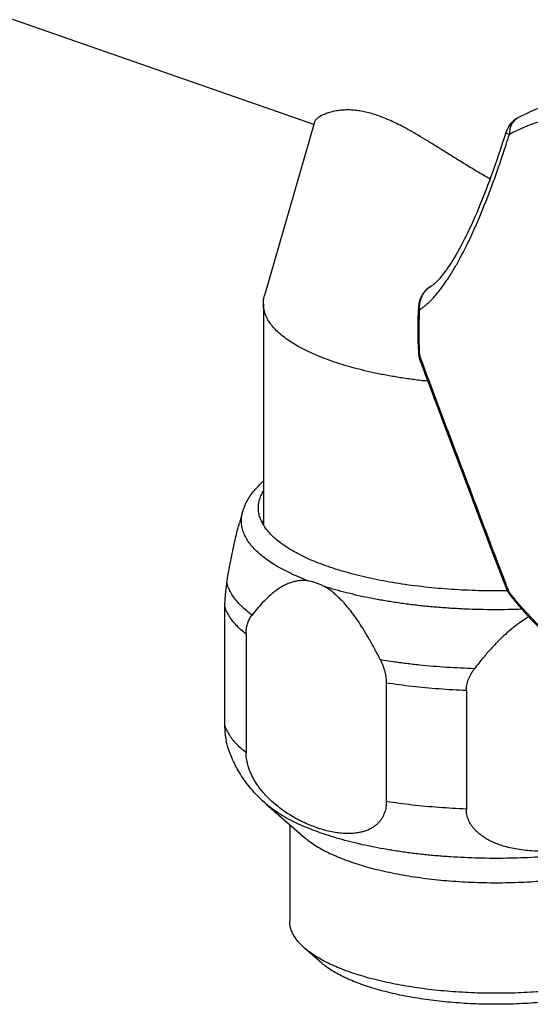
# Model space of a CAD drawing. Header units: millimetres. Extents: x 1367 to 1673, y 818 to 1077.
# Tile 4 of 13: x 1405 to 1426, y 842 to 882. Entities that reach past the tile are written whole.
import ezdxf

# ---------------------------------------------------------------- set-up
doc = ezdxf.new("R2010")
doc.units = ezdxf.units.MM
doc.header["$LTSCALE"] = 30.734
doc.layers.get('0').update_dxf_attribs({"linetype": 'CONTINUOUS'})

msp = doc.modelspace()

# ---------------------------------------------------------------- linework, layer by layer
at = {"color": 7, "linetype": 'CONTINUOUS'}
for p, q in [((1416.933, 877.584), (1398.058, 884.164)), ((1416.96, 877.676), (1414.954, 870.693)), ((1421.651, 871.06), (1421.651, 871.06)), ((1414.907, 870.368), (1414.907, 861.469)), ((1421.578, 867.11), (1421.732, 866.699)), ((1421.732, 866.699), (1421.888, 866.285)), ((1421.888, 866.285), (1422.204, 865.45)), ((1422.204, 865.45), (1422.603, 864.395)), ((1422.603, 864.395), (1422.926, 863.544)), ((1422.926, 863.544), (1423.329, 862.476)), ((1423.329, 862.476), (1423.571, 861.835)), ((1414.072, 861.984), (1413.947, 861.549)), ((1423.571, 861.835), (1423.893, 860.983)), ((1423.893, 860.983), (1424.134, 860.347)), ((1424.134, 860.347), (1424.295, 859.925)), ((1424.295, 859.925), (1424.456, 859.506)), ((1413.348, 858.191), (1413.348, 853.421)), ((1414.211, 857.068), (1414.211, 852.298)), ((1419.857, 855.1), (1419.857, 850.33)), ((1423.079, 854.8), (1423.079, 850.029)), ((1415.023, 850.228), (1416.566, 848.885)), ((1415.97, 849.404), (1415.97, 845.511)), ((1417.262, 843.827), (1416.566, 844.433))]:
    msp.add_line(p, q, dxfattribs=at)
for points in [[(1424.67, 877.26), (1424.601, 877.041), (1424.526, 876.811), (1424.452, 876.585), (1424.378, 876.363), (1424.304, 876.146), (1424.23, 875.932), (1424.156, 875.722), (1424.082, 875.517), (1424.009, 875.316), (1423.935, 875.119), (1423.862, 874.927), (1423.789, 874.739), (1423.715, 874.555), (1423.642, 874.375), (1423.57, 874.2), (1423.497, 874.028), (1423.425, 873.861), (1423.352, 873.699), (1423.28, 873.541), (1423.209, 873.387), (1423.138, 873.238), (1423.067, 873.093), (1422.997, 872.954), (1422.927, 872.819), (1422.858, 872.689), (1422.79, 872.563), (1422.723, 872.443), (1422.656, 872.327), (1422.59, 872.216), (1422.526, 872.11), (1422.462, 872.009), (1422.399, 871.913), (1422.338, 871.822), (1422.278, 871.736), (1422.219, 871.655), (1422.163, 871.58), (1422.108, 871.51), (1422.055, 871.445), (1422.005, 871.386), (1421.957, 871.331), (1421.911, 871.282), (1421.868, 871.239), (1421.828, 871.2), (1421.792, 871.167), (1421.758, 871.138), (1421.729, 871.114), (1421.703, 871.094), (1421.681, 871.079), (1421.663, 871.067), (1421.651, 871.06)], [(1421.209, 868.111), (1421.278, 867.922), (1421.352, 867.72), (1421.426, 867.518), (1421.578, 867.11)], [(1424.456, 859.506), (1424.537, 859.297), (1424.618, 859.089), (1424.693, 858.896)]]:
    msp.add_lwpolyline(points, dxfattribs=at)
for centre, radius, start, end in [((1428.127, 872.555), 6.066, 105.6679, 119.6033), ((1425.624, 876.96), 1, 119.5639, 162.5035), ((1422.149, 870.193), 1, 119.8751, 176.4178), ((1422.149, 868.452), 1, 183.4327, 199.9367), ((1416.341, 860.8), 1.669, 149.2228, 152.8531), ((1425.624, 859.262), 1, 201.4583, 218.3392)]:
    msp.add_arc(centre, radius, start, end, dxfattribs=at)
at = {"color": 9, "linetype": 'CONTINUOUS'}
for centre, radius, start, end in [((1425.403, 877.35), 0.552, 119.5632, 121.4231), ((1427.416, 872.596), 5.271, 105.6295, 119.6175), ((1435.472, 869.24), 14.308, 176.4329, 180.0278), ((1436.424, 869.236), 15.261, 180.0124, 183.4555)]:
    msp.add_arc(centre, radius, start, end, dxfattribs=at)
at = {"color": 7, "linetype": 'CONTINUOUS'}
for points, knots in [([(1424.034, 875.385), (1423.951, 875.432), (1423.702, 875.574), (1423.294, 875.815), (1422.817, 876.108), (1422.359, 876.394), (1421.927, 876.665), (1421.525, 876.914), (1421.154, 877.138), (1420.811, 877.335), (1420.493, 877.507), (1420.197, 877.656), (1419.918, 877.783), (1419.652, 877.891), (1419.398, 877.98), (1419.152, 878.052), (1418.911, 878.106), (1418.675, 878.144), (1418.443, 878.164), (1418.214, 878.167), (1417.991, 878.152), (1417.777, 878.119), (1417.577, 878.07), (1417.396, 878.007), (1417.243, 877.936), (1417.12, 877.861), (1417.031, 877.788), (1416.98, 877.726), (1416.963, 877.687), (1416.959, 877.675)], [0, 0, 0, 0, 0.036246, 0.108209, 0.179585, 0.248196, 0.312795, 0.372519, 0.427219, 0.477005, 0.522421, 0.564037, 0.602562, 0.638524, 0.672369, 0.704627, 0.735625, 0.765655, 0.795033, 0.823864, 0.852152, 0.879614, 0.905829, 0.930108, 0.95174, 0.969954, 0.98437, 0.995229, 1, 1, 1, 1]), ([(1414.907, 870.368), (1414.907, 870.418), (1414.914, 870.528), (1414.937, 870.636), (1414.954, 870.693)], [0, 0, 0, 0, 0.458707, 1, 1, 1, 1]), ([(1421.528, 867.244), (1421.453, 867.252), (1421.197, 867.281), (1420.765, 867.336), (1420.237, 867.417), (1419.724, 867.509), (1419.229, 867.612), (1418.753, 867.726), (1418.298, 867.849), (1417.866, 867.982), (1417.457, 868.124), (1417.075, 868.274), (1416.72, 868.433), (1416.393, 868.598), (1416.096, 868.77), (1415.83, 868.949), (1415.596, 869.132), (1415.394, 869.321), (1415.226, 869.514), (1415.092, 869.711), (1414.993, 869.91), (1414.929, 870.113), (1414.909, 870.266), (1414.907, 870.351), (1414.907, 870.368)], [0, 0, 0, 0, 0.02922, 0.099587, 0.168503, 0.235669, 0.300931, 0.364075, 0.424892, 0.483272, 0.538991, 0.591997, 0.642118, 0.689324, 0.733549, 0.774781, 0.813099, 0.848564, 0.881411, 0.911871, 0.940364, 0.967375, 0.993517, 1, 1, 1, 1]), ([(1421.151, 870.255), (1421.138, 870.051), (1421.121, 869.639), (1421.121, 869.018), (1421.138, 868.601), (1421.151, 868.392)], [0, 0, 0, 0, 0.329403, 0.662863, 1, 1, 1, 1]), ([(1414.072, 861.984), (1414.093, 862.056), (1414.144, 862.203), (1414.247, 862.42), (1414.381, 862.639), (1414.546, 862.858), (1414.725, 863.053), (1414.851, 863.171), (1414.906, 863.22)], [0, 0, 0, 0, 0.149868, 0.307937, 0.476602, 0.657767, 0.852494, 1, 1, 1, 1]), ([(1414.707, 862.147), (1414.707, 862.18), (1414.711, 862.278), (1414.739, 862.442), (1414.805, 862.636), (1414.869, 862.762), (1414.906, 862.825), (1414.907, 862.826)], [0, 0, 0, 0, 0.135757, 0.410381, 0.694766, 0.994346, 1, 1, 1, 1]), ([(1424.73, 858.813), (1424.674, 858.812), (1424.431, 858.809), (1424.004, 858.809), (1423.448, 858.82), (1422.895, 858.843), (1422.347, 858.877), (1421.806, 858.921), (1421.273, 858.977), (1420.75, 859.043), (1420.239, 859.12), (1419.742, 859.207), (1419.26, 859.303), (1418.795, 859.41), (1418.348, 859.526), (1417.922, 859.65), (1417.517, 859.783), (1417.134, 859.924), (1416.776, 860.072), (1416.443, 860.227), (1416.137, 860.389), (1415.858, 860.557), (1415.607, 860.73), (1415.386, 860.908), (1415.194, 861.09), (1415.033, 861.276), (1414.903, 861.466), (1414.805, 861.658), (1414.739, 861.853), (1414.711, 862.017), (1414.707, 862.115), (1414.707, 862.147)], [0, 0, 0, 0, 0.015188, 0.064983, 0.114669, 0.16416, 0.213278, 0.261865, 0.309827, 0.356959, 0.403191, 0.44835, 0.492314, 0.534995, 0.576229, 0.615969, 0.65408, 0.690493, 0.72515, 0.757958, 0.788926, 0.817993, 0.845187, 0.870541, 0.894105, 0.916024, 0.936435, 0.955586, 0.973766, 0.991321, 1, 1, 1, 1]), ([(1413.436, 859.155), (1413.466, 859.329), (1413.523, 859.652), (1413.609, 860.105), (1413.69, 860.498), (1413.765, 860.839), (1413.836, 861.136), (1413.896, 861.369), (1413.934, 861.503), (1413.948, 861.552)], [0, 0, 0, 0, 0.215138, 0.401869, 0.56409, 0.705483, 0.82916, 0.937571, 1, 1, 1, 1]), ([(1413.436, 859.155), (1413.428, 859.11), (1413.414, 859.02), (1413.395, 858.887), (1413.38, 858.76), (1413.368, 858.638), (1413.359, 858.521), (1413.353, 858.408), (1413.349, 858.298), (1413.348, 858.227), (1413.348, 858.191)], [0, 0, 0, 0, 0.144196, 0.281969, 0.41381, 0.540099, 0.661483, 0.778303, 0.891006, 1, 1, 1, 1]), ([(1416.696, 859.219), (1416.646, 859.225), (1416.546, 859.231), (1416.393, 859.226), (1416.237, 859.204), (1416.075, 859.164), (1415.906, 859.105), (1415.731, 859.023), (1415.546, 858.915), (1415.352, 858.777), (1415.146, 858.606), (1414.926, 858.394), (1414.69, 858.134), (1414.534, 857.94), (1414.453, 857.833)], [0, 0, 0, 0, 0.054069, 0.10908, 0.166017, 0.226064, 0.290245, 0.359977, 0.436742, 0.522351, 0.618811, 0.728606, 0.854635, 1, 1, 1, 1]), ([(1416.696, 859.219), (1416.737, 859.214), (1416.825, 859.198), (1416.964, 859.161), (1417.108, 859.111), (1417.247, 859.051), (1417.333, 859.006), (1417.373, 858.983)], [0, 0, 0, 0, 0.172021, 0.373632, 0.59585, 0.808389, 1, 1, 1, 1]), ([(1419.616, 856.034), (1419.534, 856.197), (1419.377, 856.502), (1419.142, 856.925), (1418.922, 857.29), (1418.716, 857.605), (1418.522, 857.877), (1418.338, 858.113), (1418.163, 858.317), (1417.996, 858.494), (1417.834, 858.646), (1417.678, 858.777), (1417.526, 858.889), (1417.423, 858.953), (1417.373, 858.983)], [0, 0, 0, 0, 0.146232, 0.274418, 0.387096, 0.486685, 0.575249, 0.65442, 0.725672, 0.790176, 0.849055, 0.903067, 0.953137, 1, 1, 1, 1]), ([(1424.84, 858.642), (1424.968, 858.48), (1425.228, 858.164), (1425.636, 857.709), (1425.919, 857.42), (1426.063, 857.28)], [0, 0, 0, 0, 0.337745, 0.671185, 1, 1, 1, 1]), ([(1414.211, 857.068), (1414.211, 857.103), (1414.213, 857.171), (1414.224, 857.272), (1414.241, 857.371), (1414.266, 857.468), (1414.299, 857.563), (1414.34, 857.656), (1414.391, 857.747), (1414.431, 857.805), (1414.453, 857.833)], [0, 0, 0, 0, 0.125974, 0.249867, 0.372545, 0.494892, 0.617702, 0.742123, 0.869141, 1, 1, 1, 1]), ([(1425.593, 857.762), (1425.529, 857.725), (1425.383, 857.635), (1425.155, 857.478), (1424.904, 857.283), (1424.639, 857.054), (1424.358, 856.784), (1424.057, 856.468), (1423.736, 856.097), (1423.52, 855.826), (1423.408, 855.679)], [0, 0, 0, 0, 0.073857, 0.16906, 0.273116, 0.387835, 0.515197, 0.65771, 0.818294, 1, 1, 1, 1]), ([(1419.616, 856.034), (1419.637, 855.991), (1419.676, 855.906), (1419.727, 855.78), (1419.769, 855.658), (1419.801, 855.54), (1419.827, 855.426), (1419.844, 855.315), (1419.855, 855.207), (1419.857, 855.136), (1419.857, 855.1)], [0, 0, 0, 0, 0.14775, 0.28717, 0.419259, 0.544844, 0.664966, 0.780337, 0.891759, 1, 1, 1, 1]), ([(1423.079, 854.8), (1423.079, 854.834), (1423.082, 854.905), (1423.096, 855.011), (1423.12, 855.118), (1423.155, 855.227), (1423.2, 855.338), (1423.256, 855.451), (1423.326, 855.566), (1423.379, 855.642), (1423.408, 855.679)], [0, 0, 0, 0, 0.109302, 0.220654, 0.335227, 0.454226, 0.578776, 0.710354, 0.850256, 1, 1, 1, 1]), ([(1413.348, 853.421), (1413.348, 853.384), (1413.349, 853.31), (1413.353, 853.202), (1413.361, 853.097), (1413.372, 852.996), (1413.386, 852.899), (1413.401, 852.821), (1413.412, 852.775), (1413.416, 852.761)], [0, 0, 0, 0, 0.1683, 0.331253, 0.488795, 0.641863, 0.790232, 0.93349, 1, 1, 1, 1]), ([(1415.023, 850.228), (1414.92, 850.317), (1414.728, 850.496), (1414.465, 850.777), (1414.234, 851.062), (1414.031, 851.351), (1413.854, 851.645), (1413.701, 851.946), (1413.572, 852.251), (1413.479, 852.524), (1413.432, 852.695), (1413.416, 852.761)], [0, 0, 0, 0, 0.1334, 0.258849, 0.378524, 0.494027, 0.606464, 0.7167, 0.825395, 0.932822, 1, 1, 1, 1]), ([(1419.857, 850.33), (1419.857, 850.293), (1419.854, 850.219), (1419.842, 850.108), (1419.821, 850.001), (1419.791, 849.895), (1419.751, 849.792), (1419.701, 849.691), (1419.639, 849.593), (1419.564, 849.499), (1419.475, 849.409), (1419.369, 849.325), (1419.247, 849.247), (1419.105, 849.179), (1418.945, 849.122), (1418.764, 849.079), (1418.564, 849.051), (1418.345, 849.04), (1418.108, 849.048), (1417.855, 849.076), (1417.588, 849.125), (1417.312, 849.194), (1417.031, 849.283), (1416.751, 849.39), (1416.475, 849.514), (1416.208, 849.651), (1415.955, 849.8), (1415.719, 849.957), (1415.5, 850.121), (1415.301, 850.288), (1415.121, 850.456), (1414.962, 850.625), (1414.821, 850.79), (1414.699, 850.953), (1414.594, 851.11), (1414.505, 851.261), (1414.43, 851.407), (1414.368, 851.548), (1414.318, 851.683), (1414.278, 851.814), (1414.248, 851.941), (1414.227, 852.063), (1414.214, 852.182), (1414.211, 852.26), (1414.211, 852.298)], [0, 0, 0, 0, 0.014138, 0.028045, 0.041804, 0.055585, 0.069455, 0.083533, 0.098035, 0.113091, 0.128935, 0.145814, 0.163952, 0.183602, 0.204935, 0.228183, 0.253507, 0.28107, 0.310936, 0.34306, 0.377247, 0.413178, 0.450413, 0.488431, 0.526648, 0.564534, 0.601601, 0.637465, 0.671855, 0.704594, 0.735606, 0.764798, 0.792173, 0.817675, 0.841403, 0.863459, 0.884033, 0.903329, 0.921446, 0.938613, 0.954946, 0.970513, 0.985502, 1, 1, 1, 1]), ([(1430.791, 850.75), (1430.791, 850.711), (1430.787, 850.634), (1430.77, 850.518), (1430.741, 850.4), (1430.7, 850.28), (1430.645, 850.158), (1430.576, 850.034), (1430.491, 849.907), (1430.389, 849.777), (1430.267, 849.645), (1430.124, 849.511), (1429.957, 849.376), (1429.765, 849.241), (1429.546, 849.108), (1429.301, 848.979), (1429.029, 848.856), (1428.73, 848.741), (1428.407, 848.636), (1428.061, 848.544), (1427.697, 848.465), (1427.32, 848.402), (1426.935, 848.357), (1426.551, 848.33), (1426.174, 848.323), (1425.81, 848.333), (1425.464, 848.361), (1425.141, 848.406), (1424.842, 848.465), (1424.57, 848.537), (1424.324, 848.62), (1424.106, 848.712), (1423.913, 848.811), (1423.746, 848.915), (1423.603, 849.022), (1423.481, 849.132), (1423.378, 849.242), (1423.293, 849.354), (1423.224, 849.465), (1423.17, 849.577), (1423.128, 849.69), (1423.099, 849.802), (1423.082, 849.916), (1423.079, 849.991), (1423.079, 850.029)], [0, 0, 0, 0, 0.012017, 0.024295, 0.036947, 0.050183, 0.064145, 0.078975, 0.094916, 0.11213, 0.130878, 0.151374, 0.173829, 0.198398, 0.225163, 0.254202, 0.285508, 0.319078, 0.354821, 0.392489, 0.43172, 0.472019, 0.512782, 0.553361, 0.593116, 0.631469, 0.667953, 0.702256, 0.734179, 0.763684, 0.790819, 0.815633, 0.838253, 0.858814, 0.877512, 0.89459, 0.91029, 0.924886, 0.938558, 0.951558, 0.964038, 0.976145, 0.988093, 1, 1, 1, 1]), ([(1416.566, 848.885), (1416.61, 848.847), (1416.725, 848.752), (1416.926, 848.61), (1417.173, 848.458), (1417.446, 848.311), (1417.743, 848.171), (1418.065, 848.037), (1418.409, 847.91), (1418.775, 847.79), (1419.16, 847.678), (1419.564, 847.575), (1419.986, 847.48), (1420.423, 847.394), (1420.874, 847.318), (1421.337, 847.251), (1421.811, 847.194), (1422.295, 847.147), (1422.785, 847.111), (1423.281, 847.085), (1423.781, 847.069), (1424.282, 847.063), (1424.783, 847.069), (1425.283, 847.085), (1425.779, 847.111), (1426.269, 847.147), (1426.752, 847.194), (1427.227, 847.251), (1427.69, 847.318), (1428.141, 847.394), (1428.578, 847.48), (1429, 847.575), (1429.404, 847.678), (1429.789, 847.79), (1430.038, 847.872), (1430.16, 847.914)], [0, 0, 0, 0, 0.012553, 0.03184, 0.052517, 0.074617, 0.098097, 0.122959, 0.149135, 0.176581, 0.20524, 0.235011, 0.265854, 0.297637, 0.330306, 0.363741, 0.397836, 0.43251, 0.467613, 0.503083, 0.538761, 0.574568, 0.610374, 0.646052, 0.681522, 0.716626, 0.7513, 0.785395, 0.818829, 0.851498, 0.883282, 0.914124, 0.943896, 0.972555, 1, 1, 1, 1]), ([(1416.566, 844.433), (1416.547, 844.449), (1416.47, 844.518), (1416.347, 844.642), (1416.211, 844.811), (1416.104, 844.982), (1416.027, 845.157), (1415.98, 845.333), (1415.97, 845.452), (1415.97, 845.511)], [0, 0, 0, 0, 0.059184, 0.242664, 0.412666, 0.571028, 0.719782, 0.861646, 1, 1, 1, 1]), ([(1430.16, 843.462), (1430.038, 843.42), (1429.789, 843.338), (1429.404, 843.226), (1429, 843.123), (1428.578, 843.028), (1428.141, 842.942), (1427.69, 842.866), (1427.227, 842.799), (1426.752, 842.742), (1426.269, 842.695), (1425.779, 842.659), (1425.283, 842.632), (1424.783, 842.617), (1424.282, 842.611), (1423.781, 842.617), (1423.281, 842.632), (1422.785, 842.659), (1422.295, 842.695), (1421.811, 842.742), (1421.337, 842.799), (1420.874, 842.866), (1420.423, 842.942), (1419.986, 843.028), (1419.564, 843.123), (1419.16, 843.226), (1418.775, 843.338), (1418.409, 843.458), (1418.065, 843.585), (1417.743, 843.719), (1417.446, 843.859), (1417.173, 844.006), (1416.926, 844.158), (1416.725, 844.3), (1416.61, 844.394), (1416.566, 844.433)], [0, 0, 0, 0, 0.027444, 0.056104, 0.085873, 0.116715, 0.148502, 0.181165, 0.214607, 0.248694, 0.283371, 0.318478, 0.353939, 0.389636, 0.425423, 0.461239, 0.496916, 0.532378, 0.567503, 0.602153, 0.636268, 0.66969, 0.702357, 0.734157, 0.764978, 0.794772, 0.823413, 0.850866, 0.877048, 0.901895, 0.925393, 0.947477, 0.968165, 0.987451, 1, 1, 1, 1]), ([(1429.629, 842.944), (1429.517, 842.904), (1429.285, 842.829), (1428.927, 842.725), (1428.552, 842.63), (1428.16, 842.543), (1427.753, 842.464), (1427.333, 842.394), (1426.902, 842.333), (1426.461, 842.282), (1426.012, 842.24), (1425.556, 842.208), (1425.095, 842.185), (1424.631, 842.173), (1424.166, 842.17), (1423.701, 842.178), (1423.238, 842.195), (1422.78, 842.222), (1422.327, 842.259), (1421.881, 842.306), (1421.445, 842.362), (1421.019, 842.428), (1420.606, 842.502), (1420.206, 842.585), (1419.822, 842.677), (1419.455, 842.776), (1419.106, 842.883), (1418.777, 842.998), (1418.469, 843.119), (1418.182, 843.247), (1417.919, 843.38), (1417.679, 843.519), (1417.465, 843.663), (1417.33, 843.769), (1417.266, 843.824), (1417.262, 843.827)], [0, 0, 0, 0, 0.027995, 0.05725, 0.087658, 0.119176, 0.151665, 0.185062, 0.219249, 0.254098, 0.28954, 0.325405, 0.361625, 0.39805, 0.434556, 0.471054, 0.507371, 0.543443, 0.579106, 0.614263, 0.648808, 0.682595, 0.715566, 0.747572, 0.77855, 0.808401, 0.837023, 0.86438, 0.890367, 0.914968, 0.938126, 0.959816, 0.980056, 0.998841, 1, 1, 1, 1])]:
    msp.add_open_spline(points, degree=3, knots=knots, dxfattribs=at)
at = {"color": 9, "linetype": 'CONTINUOUS'}
for points, knots in [([(1425.115, 877.82), (1425.094, 877.808), (1425.053, 877.778), (1424.997, 877.726), (1424.947, 877.666), (1424.905, 877.598), (1424.869, 877.524), (1424.842, 877.444), (1424.823, 877.359), (1424.812, 877.27), (1424.81, 877.21), (1424.811, 877.179)], [0, 0, 0, 0, 0.09968, 0.20269, 0.307483, 0.414708, 0.524882, 0.638368, 0.755393, 0.875988, 1, 1, 1, 1]), ([(1421.191, 870.13), (1421.231, 870.153), (1421.31, 870.204), (1421.425, 870.291), (1421.537, 870.388), (1421.648, 870.494), (1421.757, 870.609), (1421.866, 870.733), (1421.975, 870.866), (1422.083, 871.007), (1422.192, 871.158), (1422.302, 871.318), (1422.412, 871.487), (1422.523, 871.666), (1422.635, 871.855), (1422.748, 872.053), (1422.861, 872.261), (1422.975, 872.479), (1423.089, 872.704), (1423.202, 872.938), (1423.316, 873.18), (1423.428, 873.429), (1423.54, 873.684), (1423.651, 873.947), (1423.762, 874.217), (1423.873, 874.495), (1423.984, 874.781), (1424.095, 875.077), (1424.208, 875.385), (1424.322, 875.707), (1424.44, 876.045), (1424.56, 876.402), (1424.685, 876.782), (1424.768, 877.044), (1424.811, 877.179)], [0, 0, 0, 0, 0.017259, 0.035109, 0.053565, 0.072661, 0.092439, 0.112952, 0.13426, 0.15643, 0.179526, 0.203615, 0.228747, 0.254972, 0.282301, 0.31074, 0.340259, 0.370804, 0.402316, 0.434719, 0.46794, 0.501938, 0.536676, 0.572165, 0.608452, 0.645614, 0.683786, 0.72313, 0.763872, 0.806271, 0.850654, 0.897412, 0.947015, 1, 1, 1, 1]), ([(1424.671, 877.26), (1424.671, 877.259), (1424.671, 877.252), (1424.683, 877.244), (1424.701, 877.231), (1424.73, 877.216), (1424.767, 877.198), (1424.795, 877.186), (1424.811, 877.179)], [0, 0, 0, 0, 0.025719, 0.106341, 0.243701, 0.439349, 0.692183, 1, 1, 1, 1]), ([(1421.651, 871.06), (1421.646, 871.057), (1421.613, 871.038), (1421.555, 870.999), (1421.481, 870.936), (1421.414, 870.866), (1421.354, 870.789), (1421.303, 870.706), (1421.26, 870.618), (1421.227, 870.525), (1421.203, 870.429), (1421.188, 870.33), (1421.184, 870.23), (1421.187, 870.163), (1421.191, 870.13)], [0, 0, 0, 0, 0.015258, 0.103203, 0.191315, 0.279656, 0.368265, 0.45721, 0.546561, 0.636358, 0.726616, 0.817327, 0.908467, 1, 1, 1, 1]), ([(1421.151, 870.255), (1421.151, 870.255), (1421.15, 870.24), (1421.152, 870.211), (1421.166, 870.169), (1421.182, 870.143), (1421.191, 870.13)], [0, 0, 0, 0, 0.01545, 0.32281, 0.646738, 1, 1, 1, 1]), ([(1421.151, 868.392), (1421.151, 868.385), (1421.154, 868.369), (1421.167, 868.342), (1421.182, 868.325), (1421.191, 868.316)], [0, 0, 0, 0, 0.216544, 0.582142, 1, 1, 1, 1]), ([(1421.209, 868.111), (1421.207, 868.115), (1421.199, 868.14), (1421.188, 868.186), (1421.184, 868.251), (1421.188, 868.294), (1421.191, 868.316)], [0, 0, 0, 0, 0.069049, 0.371964, 0.680832, 1, 1, 1, 1]), ([(1424.811, 858.744), (1424.767, 858.854), (1424.683, 859.071), (1424.558, 859.393), (1424.438, 859.705), (1424.321, 860.011), (1424.207, 860.311), (1424.094, 860.608), (1423.982, 860.903), (1423.871, 861.196), (1423.761, 861.489), (1423.65, 861.783), (1423.539, 862.078), (1423.427, 862.375), (1423.314, 862.673), (1423.201, 862.973), (1423.087, 863.274), (1422.973, 863.575), (1422.86, 863.875), (1422.746, 864.175), (1422.633, 864.473), (1422.521, 864.769), (1422.41, 865.062), (1422.3, 865.353), (1422.19, 865.643), (1422.081, 865.931), (1421.972, 866.218), (1421.864, 866.506), (1421.755, 866.795), (1421.645, 867.088), (1421.534, 867.385), (1421.421, 867.688), (1421.306, 867.999), (1421.23, 868.209), (1421.191, 868.316)], [0, 0, 0, 0, 0.034747, 0.068348, 0.101005, 0.132919, 0.164276, 0.195243, 0.225962, 0.256567, 0.287161, 0.317834, 0.348647, 0.379631, 0.410801, 0.442124, 0.473558, 0.505037, 0.536478, 0.567805, 0.598954, 0.629867, 0.660532, 0.690948, 0.721152, 0.751207, 0.781191, 0.811213, 0.841391, 0.871865, 0.902789, 0.93433, 0.966675, 1, 1, 1, 1]), ([(1416.696, 859.219), (1416.569, 859.267), (1416.325, 859.366), (1415.975, 859.524), (1415.65, 859.69), (1415.352, 859.861), (1415.083, 860.038), (1414.842, 860.22), (1414.631, 860.407), (1414.449, 860.598), (1414.299, 860.792), (1414.18, 860.989), (1414.093, 861.189), (1414.038, 861.391), (1414.016, 861.593), (1414.027, 861.793), (1414.054, 861.922), (1414.072, 861.984)], [0, 0, 0, 0, 0.097465, 0.190065, 0.277684, 0.360257, 0.437775, 0.510297, 0.577965, 0.641022, 0.699833, 0.754904, 0.806907, 0.856675, 0.905189, 0.953521, 1, 1, 1, 1]), ([(1414.453, 857.833), (1414.374, 857.891), (1414.226, 858.007), (1414.024, 858.19), (1413.849, 858.377), (1413.702, 858.567), (1413.583, 858.76), (1413.493, 858.955), (1413.452, 859.089), (1413.436, 859.155)], [0, 0, 0, 0, 0.17088, 0.331109, 0.481217, 0.62197, 0.754405, 0.879863, 1, 1, 1, 1]), ([(1425.317, 858.069), (1425.132, 858.062), (1424.755, 858.052), (1424.187, 858.049), (1423.612, 858.056), (1423.039, 858.075), (1422.47, 858.105), (1421.907, 858.146), (1421.352, 858.197), (1420.805, 858.26), (1420.27, 858.333), (1419.747, 858.417), (1419.238, 858.51), (1418.746, 858.613), (1418.27, 858.726), (1417.814, 858.848), (1417.517, 858.937), (1417.373, 858.983)], [0, 0, 0, 0, 0.069166, 0.140817, 0.212435, 0.283822, 0.354781, 0.425118, 0.494639, 0.563156, 0.630485, 0.696447, 0.76087, 0.823588, 0.884445, 0.943294, 1, 1, 1, 1]), ([(1424.693, 858.896), (1424.695, 858.892), (1424.704, 858.87), (1424.726, 858.831), (1424.764, 858.784), (1424.794, 858.757), (1424.811, 858.744)], [0, 0, 0, 0, 0.071204, 0.371434, 0.679238, 1, 1, 1, 1]), ([(1424.84, 858.642), (1424.834, 858.649), (1424.822, 858.668), (1424.812, 858.703), (1424.81, 858.73), (1424.811, 858.744)], [0, 0, 0, 0, 0.267273, 0.61426, 1, 1, 1, 1]), ([(1425.996, 857.424), (1425.857, 857.56), (1425.583, 857.839), (1425.188, 858.28), (1424.935, 858.587), (1424.811, 858.744)], [0, 0, 0, 0, 0.327854, 0.66131, 1, 1, 1, 1]), ([(1414.211, 857.068), (1414.139, 857.126), (1414.002, 857.242), (1413.816, 857.426), (1413.657, 857.612), (1413.525, 857.802), (1413.421, 857.994), (1413.369, 858.126), (1413.348, 858.191)], [0, 0, 0, 0, 0.193289, 0.374662, 0.544849, 0.704858, 0.856018, 1, 1, 1, 1]), ([(1423.408, 855.679), (1423.221, 855.685), (1422.849, 855.699), (1422.292, 855.729), (1421.741, 855.77), (1421.197, 855.821), (1420.66, 855.882), (1420.134, 855.952), (1419.787, 856.005), (1419.616, 856.034)], [0, 0, 0, 0, 0.147207, 0.293527, 0.438617, 0.582138, 0.723758, 0.863151, 1, 1, 1, 1]), ([(1423.079, 854.8), (1422.894, 854.807), (1422.527, 854.824), (1421.979, 854.86), (1421.437, 854.905), (1420.902, 854.96), (1420.376, 855.025), (1420.029, 855.074), (1419.857, 855.1)], [0, 0, 0, 0, 0.170979, 0.340734, 0.508885, 0.675056, 0.838881, 1, 1, 1, 1]), ([(1414.211, 852.298), (1414.139, 852.356), (1414.002, 852.472), (1413.816, 852.655), (1413.657, 852.842), (1413.525, 853.032), (1413.421, 853.223), (1413.369, 853.355), (1413.348, 853.421)], [0, 0, 0, 0, 0.193289, 0.374662, 0.544849, 0.704858, 0.856018, 1, 1, 1, 1]), ([(1431.335, 849.062), (1431.198, 849.015), (1430.916, 848.922), (1430.48, 848.794), (1430.025, 848.676), (1429.55, 848.566), (1429.058, 848.466), (1428.551, 848.376), (1428.03, 848.297), (1427.497, 848.228), (1426.953, 848.169), (1426.4, 848.121), (1425.841, 848.085), (1425.276, 848.059), (1424.709, 848.045), (1424.14, 848.042), (1423.571, 848.051), (1423.005, 848.071), (1422.442, 848.102), (1421.886, 848.144), (1421.338, 848.197), (1420.799, 848.261), (1420.272, 848.335), (1419.757, 848.42), (1419.258, 848.515), (1418.774, 848.62), (1418.309, 848.734), (1417.863, 848.857), (1417.438, 848.989), (1417.035, 849.129), (1416.656, 849.277), (1416.302, 849.432), (1415.973, 849.594), (1415.672, 849.762), (1415.398, 849.936), (1415.185, 850.092), (1415.064, 850.192), (1415.023, 850.228)], [0, 0, 0, 0, 0.025918, 0.052917, 0.080933, 0.1099, 0.139745, 0.17039, 0.201752, 0.233748, 0.266287, 0.29928, 0.332632, 0.36625, 0.400038, 0.433898, 0.467734, 0.501449, 0.534946, 0.568131, 0.600908, 0.633187, 0.664876, 0.69589, 0.726145, 0.75556, 0.784061, 0.811577, 0.838043, 0.863401, 0.8876, 0.910599, 0.932365, 0.952878, 0.972131, 0.990136, 1, 1, 1, 1]), ([(1423.079, 850.029), (1422.894, 850.036), (1422.527, 850.054), (1421.979, 850.09), (1421.437, 850.135), (1420.902, 850.19), (1420.376, 850.254), (1420.029, 850.304), (1419.857, 850.33)], [0, 0, 0, 0, 0.170979, 0.340734, 0.508885, 0.675056, 0.838881, 1, 1, 1, 1])]:
    msp.add_open_spline(points, degree=3, knots=knots, dxfattribs=at)

doc.saveas('drawing.dxf')
